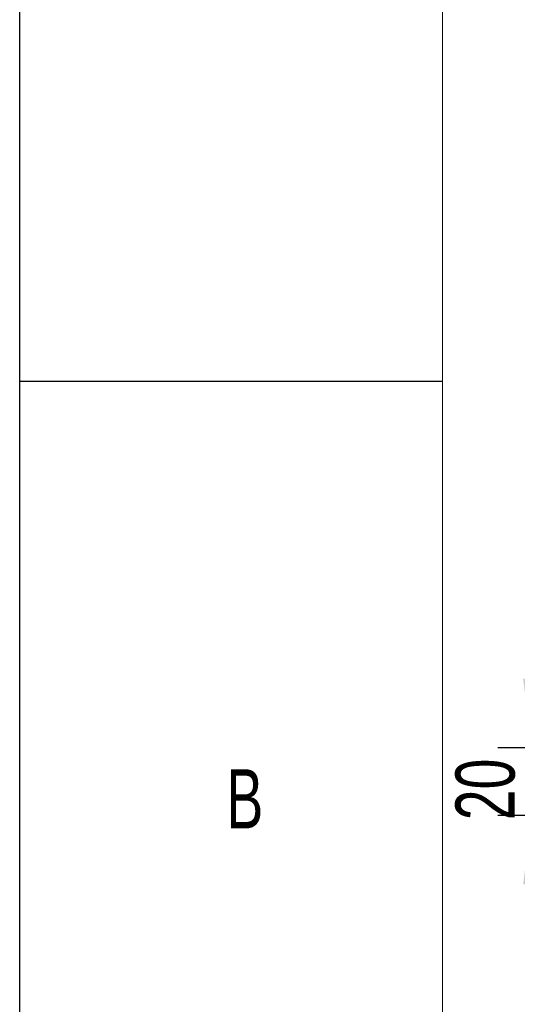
# Model space of a CAD drawing. Header units: millimetres. Extents: x 0 to 658, y -2 to 210.
# Tile 3 of 25: x 0 to 29, y 118 to 176. Entities that reach past the tile are written whole.
import ezdxf

# ---------------------------------------------------------------- set-up
doc = ezdxf.new("R2010")
doc.units = ezdxf.units.MM
doc.layers.add('图框', color=7, linetype='Continuous')
doc.styles.add('SLDTEXTSTYLE0', font='TXT', dxfattribs={"width": 0.7})
doc.dimstyles.new('SLDDIMSTYLE2', dxfattribs={"dimtxt": 3.5, "dimasz": 4.08, "dimexe": 0, "dimexo": 0.0625, "dimgap": 0.875, "dimtad": 2, "dimlfac": 5, "dimrnd": 1e-09, "dimzin": 12, "dimdsep": 46, "dimtxsty": 'SLDTEXTSTYLE0', "dimsah": 1, "dimcen": 0.09, "dimadec": 0, "dimazin": 3, "dimtfac": 1, "dimtmove": 0, "dimatfit": 0, "dimfxl": 0, "dimfrac": 2, "dimtolj": 1, "dimtzin": 12, "dimarcsym": 0})

# ---------------------------------------------------------------- blocks, each defined once
blk = doc.blocks.new('_D_21')
at = {"layer": '图框'}
for p, q in [((30.286, 133.325), (30.286, 139.675)), ((36.597, 133.325), (28.286, 133.325)), ((30.286, 133.325), (30.286, 129.325)), ((36.597, 129.325), (28.286, 129.325)), ((30.286, 129.325), (30.286, 122.975))]:
    blk.add_line(p, q, dxfattribs=at)
for points in [[(30.286, 133.325), (30.794, 137.405), (29.778, 137.405)], [(30.286, 129.325), (29.778, 125.245), (30.794, 125.245)]]:
    blk.add_solid(points, dxfattribs=at)
at = {"layer": '图框', "insert": (25.774, 129.036), "char_height": 3.5, "attachment_point": 1, "rotation": 90, "style": 'SLDTEXTSTYLE0'}
blk.add_mtext('20', dxfattribs=at)

msp = doc.modelspace()

# ---------------------------------------------------------------- linework, layer by layer
at = {"layer": '图框'}
for p, q in [((0, 0), (0, 210)), ((0, 155), (25, 155))]:
    msp.add_line(p, q, dxfattribs=at)
at = {"layer": '图框', "linetype": 'Continuous', "lineweight": 15}
msp.add_line((25, 5), (25, 205), dxfattribs=at)

# ---------------------------------------------------------------- texts
at = {"layer": '图框', "insert": (13.32031252, 132.0550898), "char_height": 3.5, "attachment_point": 2, "style": 'SLDTEXTSTYLE0'}
msp.add_mtext('B', dxfattribs=at)

# ---------------------------------------------------------------- dimensions: what is measured, and where the dimension line sits
at = {"layer": '图框'}
dim = msp.add_linear_dim(base=(30.28602451, 129.32519673), p1=(36.59719388, 133.32519673), p2=(36.59719388, 129.32519673), angle=90, dimstyle='SLDDIMSTYLE2', dxfattribs=at)
dim.commit()
dim.dimension.update_dxf_attribs({"geometry": '_D_21', "text_midpoint": (30.28602451, 131.0730108), "dimtype": 160})

doc.saveas('drawing.dxf')
